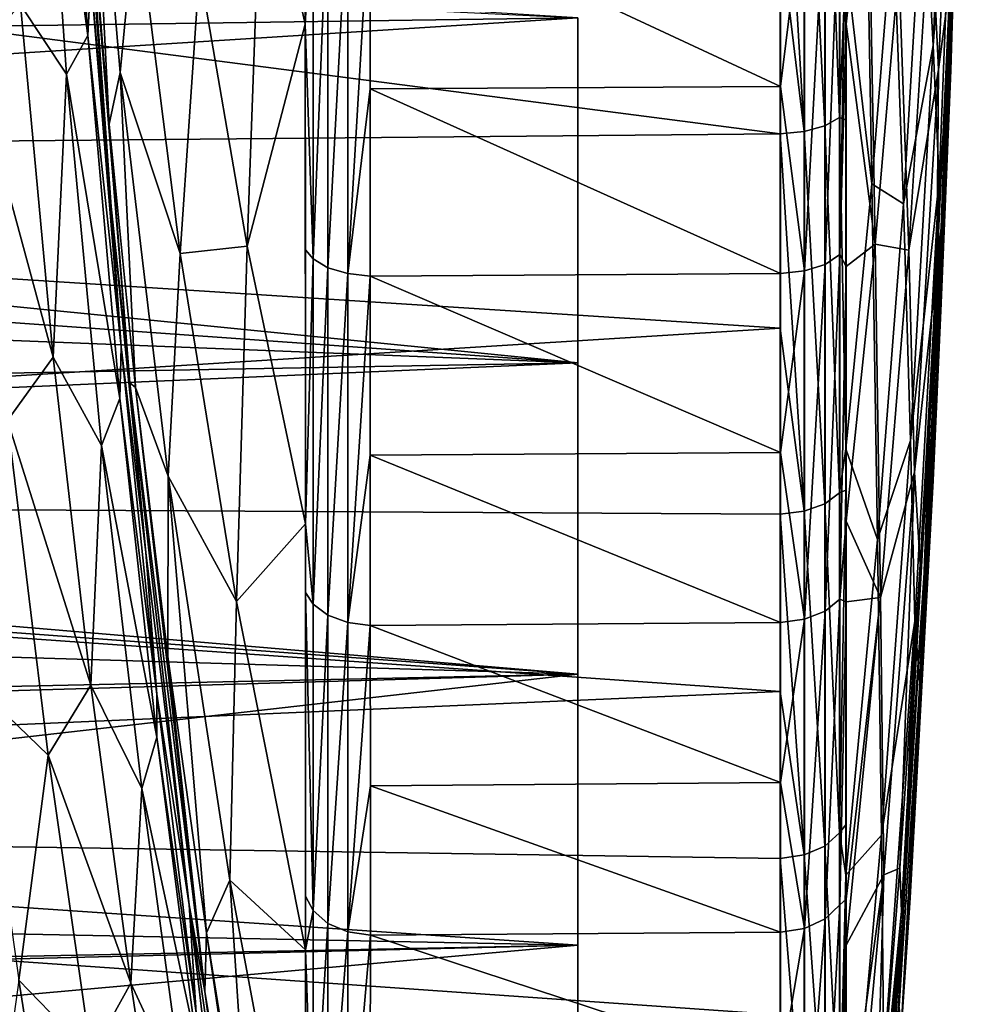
# Model space of a CAD drawing. Header units: millimetres. Extents: x -182 to 217, y -96 to 236.
# Tile 236 of 256: x 45.36 to 52.54, y -16.29 to -8.81. Entities that reach past the tile are written whole.
import ezdxf

# ---------------------------------------------------------------- set-up
doc = ezdxf.new("R2010")
doc.units = ezdxf.units.MM
doc.header["$LTSCALE"] = 52.148148
for name, color, linetype in [('705', 7, 'CONTINUOUS'), ('708', 7, 'CONTINUOUS'), ('710', 7, 'CONTINUOUS'), ('712', 7, 'CONTINUOUS'), ('739', 7, 'CONTINUOUS'), ('740', 7, 'CONTINUOUS'), ('741', 7, 'CONTINUOUS'), ('742', 7, 'CONTINUOUS'), ('743', 7, 'CONTINUOUS'), ('744', 7, 'CONTINUOUS'), ('745', 7, 'CONTINUOUS'), ('746', 7, 'CONTINUOUS'), ('747', 7, 'CONTINUOUS'), ('752', 7, 'CONTINUOUS'), ('758', 7, 'CONTINUOUS'), ('765', 7, 'CONTINUOUS')]:
    doc.layers.add(name, color=color, linetype=linetype)

msp = doc.modelspace()

# ---------------------------------------------------------------- linework, layer by layer
at = {"layer": '705', "color": 7, "linetype": 'CONTINUOUS', "true_color": 0xaaaaaa}
for points in [[(31.0307, -9.8607, -20.2241), (31.5503, -7.1354, -21.3386), (51.1377, -9.6759, -20.3132), (31.0307, -9.8607, -20.2241)], [(51.1377, -9.6759, -20.3132), (31.5503, -7.1354, -21.3386), (51.138, -8.1458, -20.9737), (51.1377, -9.6759, -20.3132)], [(51.1375, -11.1529, -19.5413), (31.0307, -9.8607, -20.2241), (51.1377, -9.6759, -20.3132), (51.1375, -11.1529, -19.5413)], [(30.3394, -12.4497, -18.7418), (31.0307, -9.8607, -20.2241), (51.1375, -11.1529, -19.5413), (30.3394, -12.4497, -18.7418)], [(51.1374, -12.5687, -18.6622), (30.3394, -12.4497, -18.7418), (51.1375, -11.1529, -19.5413), (51.1374, -12.5687, -18.6622)], [(29.4803, -14.8546, -16.8994), (30.3394, -12.4497, -18.7418), (51.1374, -13.9155, -17.6808), (29.4803, -14.8546, -16.8994)], [(51.1374, -13.9155, -17.6808), (30.3394, -12.4497, -18.7418), (51.1374, -12.5687, -18.6622), (51.1374, -13.9155, -17.6808)], [(51.1375, -15.1859, -16.6024), (29.4803, -14.8546, -16.8994), (51.1374, -13.9155, -17.6808), (51.1375, -15.1859, -16.6024)], [(28.4607, -17.0229, -14.7129), (29.4803, -14.8546, -16.8994), (51.1375, -16.3729, -15.433), (28.4607, -17.0229, -14.7129)], [(51.1375, -16.3729, -15.433), (29.4803, -14.8546, -16.8994), (51.1375, -15.1859, -16.6024), (51.1375, -16.3729, -15.433)]]:
    msp.add_3dface(points, dxfattribs=at)
at = {"layer": '708', "color": 7, "linetype": 'CONTINUOUS', "true_color": 0xaaaaaa}
for points in [[(51.1412, -7.8452, 61.0176), (48.0209, -7.8603, 61.0116), (51.1408, -9.3173, 60.3762), (51.1412, -7.8452, 61.0176)], [(48.0209, -7.8603, 61.0116), (48.0216, -9.3349, 60.3677), (51.1408, -9.3173, 60.3762), (48.0209, -7.8603, 61.0116)], [(51.1408, -9.3173, 60.3762), (48.0216, -9.3349, 60.3677), (51.1406, -10.7374, 59.6268), (51.1408, -9.3173, 60.3762)], [(48.0216, -9.3349, 60.3677), (48.0221, -10.7572, 59.6154), (51.1406, -10.7374, 59.6268), (48.0216, -9.3349, 60.3677)], [(51.1406, -10.7374, 59.6268), (48.0221, -10.7572, 59.6154), (51.1404, -12.0975, 58.7736), (51.1406, -10.7374, 59.6268)], [(48.0221, -10.7572, 59.6154), (48.0224, -12.1192, 58.7588), (51.1404, -12.0975, 58.7736), (48.0221, -10.7572, 59.6154)], [(51.1404, -12.0975, 58.7736), (48.0224, -12.1192, 58.7588), (51.1403, -13.3902, 57.8212), (51.1404, -12.0975, 58.7736)], [(48.0224, -12.1192, 58.7588), (48.0227, -13.4133, 57.8028), (51.1403, -13.3902, 57.8212), (48.0224, -12.1192, 58.7588)], [(51.1403, -13.3902, 57.8212), (48.0227, -13.4133, 57.8028), (51.1402, -14.6082, 56.775), (51.1403, -13.3902, 57.8212)], [(48.0227, -13.4133, 57.8028), (48.0228, -14.6322, 56.7527), (51.1402, -14.6082, 56.775), (48.0227, -13.4133, 57.8028)], [(51.1402, -14.6082, 56.775), (48.0228, -14.6322, 56.7527), (51.1402, -15.7447, 55.6409), (51.1402, -14.6082, 56.775)], [(48.0228, -14.6322, 56.7527), (48.0228, -15.7692, 55.6144), (51.1402, -15.7447, 55.6409), (48.0228, -14.6322, 56.7527)], [(48.0228, -15.7692, 55.6144), (48.0226, -16.8178, 54.3945), (51.1403, -16.7933, 54.4252), (48.0228, -15.7692, 55.6144)], [(51.1402, -15.7447, 55.6409), (48.0228, -15.7692, 55.6144), (51.1403, -16.7933, 54.4252), (51.1402, -15.7447, 55.6409)]]:
    msp.add_3dface(points, dxfattribs=at)
at = {"layer": '710', "color": 7, "linetype": 'CONTINUOUS', "true_color": 0xaaaaaa}
for points in [[(49.6, -11.4168, 16.7451), (49.6, -8.7938, 18.2596), (49.6, -11.4168, -16.7451), (49.6, -11.4168, 16.7451)], [(49.6, -11.4168, -16.7451), (49.6, -8.7938, 18.2596), (49.6, -8.7938, -18.2596), (49.6, -11.4168, -16.7451)], [(49.6, -13.785, 14.8566), (49.6, -11.4168, 16.7451), (49.6, -13.785, -14.8566), (49.6, -13.785, 14.8566)], [(49.6, -13.785, -14.8566), (49.6, -11.4168, 16.7451), (49.6, -11.4168, -16.7451), (49.6, -13.785, -14.8566)], [(49.6, -15.8451, 12.6363), (49.6, -13.785, 14.8566), (49.6, -15.8451, -12.6363), (49.6, -15.8451, 12.6363)], [(49.6, -15.8451, -12.6363), (49.6, -13.785, 14.8566), (49.6, -13.785, -14.8566), (49.6, -15.8451, -12.6363)], [(49.6, -17.5514, 10.1336), (49.6, -15.8451, 12.6363), (49.6, -17.5514, -10.1336), (49.6, -17.5514, 10.1336)], [(49.6, -17.5514, -10.1336), (49.6, -15.8451, 12.6363), (49.6, -15.8451, -12.6363), (49.6, -17.5514, -10.1336)]]:
    msp.add_3dface(points, dxfattribs=at)
at = {"layer": '712', "color": 7, "linetype": 'CONTINUOUS', "true_color": 0xaaaaaa}
for points in [[(30.0858, -10.0277, -18.1978), (49.6, -8.7938, -18.2596), (30.6055, -7.628, -19.3123), (30.0858, -10.0277, -18.1978)], [(26.5983, -7.6791, 19.4049), (49.6, -8.7938, 18.2596), (26.5983, -9.1183, 18.7717), (26.5983, -7.6791, 19.4049)], [(49.6, -8.7938, 18.2596), (49.6, -11.4168, 16.7451), (26.5983, -9.1183, 18.7717), (49.6, -8.7938, 18.2596)], [(49.6, -11.4168, -16.7451), (49.6, -8.7938, -18.2596), (30.0858, -10.0277, -18.1978), (49.6, -11.4168, -16.7451)], [(26.5983, -9.1183, 18.7717), (49.6, -11.4168, 16.7451), (26.5983, -10.5059, 18.0318), (26.5983, -9.1183, 18.7717)], [(29.4197, -12.2975, -16.7694), (49.6, -11.4168, -16.7451), (30.0858, -10.0277, -18.1978), (29.4197, -12.2975, -16.7694)], [(26.5983, -10.5059, 18.0318), (49.6, -11.4168, 16.7451), (26.5983, -11.8337, 17.1896), (26.5983, -10.5059, 18.0318)], [(49.6, -11.4168, 16.7451), (49.6, -13.785, 14.8566), (26.5983, -11.8337, 17.1896), (49.6, -11.4168, 16.7451)], [(49.6, -13.785, -14.8566), (49.6, -11.4168, -16.7451), (29.4197, -12.2975, -16.7694), (49.6, -13.785, -14.8566)], [(26.5983, -11.8337, 17.1896), (49.6, -13.785, 14.8566), (26.5983, -13.0944, 16.2498), (26.5983, -11.8337, 17.1896)], [(28.611, -14.3967, -15.0352), (49.6, -13.785, -14.8566), (29.4197, -12.2975, -16.7694), (28.611, -14.3967, -15.0352)], [(26.5983, -13.0944, 16.2498), (49.6, -13.785, 14.8566), (26.5983, -14.2808, 15.2177), (26.5983, -13.0944, 16.2498)], [(49.6, -13.785, 14.8566), (49.6, -15.8451, 12.6363), (26.5983, -14.2808, 15.2177), (49.6, -13.785, 14.8566)], [(49.6, -15.8451, -12.6363), (49.6, -13.785, -14.8566), (27.6669, -16.2813, -13.0105), (49.6, -15.8451, -12.6363)], [(27.6669, -16.2813, -13.0105), (49.6, -13.785, -14.8566), (28.611, -14.3967, -15.0352), (27.6669, -16.2813, -13.0105)], [(26.5983, -14.2808, 15.2177), (49.6, -15.8451, 12.6363), (26.5983, -15.386, 14.0994), (26.5983, -14.2808, 15.2177)], [(26.5983, -15.386, 14.0994), (49.6, -15.8451, 12.6363), (26.5983, -16.4038, 12.9009), (26.5983, -15.386, 14.0994)], [(49.6, -15.8451, 12.6363), (49.6, -17.5514, 10.1336), (26.5983, -16.4038, 12.9009), (49.6, -15.8451, 12.6363)], [(49.6, -17.5514, -10.1336), (49.6, -15.8451, -12.6363), (26.5983, -17.906, -10.7189), (49.6, -17.5514, -10.1336)], [(26.5983, -17.906, -10.7189), (49.6, -15.8451, -12.6363), (27.6669, -16.2813, -13.0105), (26.5983, -17.906, -10.7189)]]:
    msp.add_3dface(points, dxfattribs=at)
at = {"layer": '739', "color": 7, "linetype": 'CONTINUOUS', "true_color": 0xaaaaaa}
for points in [[(52.3399, -9.1859, 46.5156), (52.4697, -6.1239, 45.638), (52.2801, -7.9212, 49.9843), (52.3399, -9.1859, 46.5156)], [(52.4697, -6.1239, 45.638), (52.3399, -9.1859, 46.5156), (52.4278, -8.5077, 42.5485), (52.4697, -6.1239, 45.638)], [(51.6391, -8.8433, 60.0939), (51.8595, -10.5151, 55.9868), (51.8033, -7.3639, 58.5974), (51.6391, -8.8433, 60.0939)], [(51.6391, -8.8433, 60.0939), (51.8033, -7.3639, 58.5974), (51.6393, -7.9028, 60.5023), (51.6391, -8.8433, 60.0939)], [(51.8595, -10.5151, 55.9868), (52.04, -8.4121, 54.4759), (51.8033, -7.3639, 58.5974), (51.8595, -10.5151, 55.9868)], [(52.1138, -10.5616, 51.2447), (52.2801, -7.9212, 49.9843), (52.04, -8.4121, 54.4759), (52.1138, -10.5616, 51.2447)], [(52.1138, -10.5616, 51.2447), (52.3399, -9.1859, 46.5156), (52.2801, -7.9212, 49.9843), (52.1138, -10.5616, 51.2447)], [(51.8595, -10.5151, 55.9868), (52.1138, -10.5616, 51.2447), (52.04, -8.4121, 54.4759), (51.8595, -10.5151, 55.9868)], [(52.4278, -8.5077, 42.5485), (52.3399, -9.1859, 46.5156), (52.3274, -10.7055, 43.146), (52.4278, -8.5077, 42.5485)], [(51.6388, -10.6849, 59.1273), (51.8595, -10.5151, 55.9868), (51.6391, -8.8433, 60.0939), (51.6388, -10.6849, 59.1273)], [(52.1582, -12.2478, 47.7443), (52.3399, -9.1859, 46.5156), (52.1138, -10.5616, 51.2447), (52.1582, -12.2478, 47.7443)], [(52.3399, -9.1859, 46.5156), (52.1582, -12.2478, 47.7443), (52.3274, -10.7055, 43.146), (52.3399, -9.1859, 46.5156)], [(51.6386, -12.6209, 57.8365), (51.9, -13.202, 52.8653), (51.8595, -10.5151, 55.9868), (51.6386, -12.6209, 57.8365)], [(51.6386, -12.6209, 57.8365), (51.8595, -10.5151, 55.9868), (51.6388, -10.6849, 59.1273), (51.6386, -12.6209, 57.8365)], [(51.9, -13.202, 52.8653), (52.1138, -10.5616, 51.2447), (51.8595, -10.5151, 55.9868), (51.9, -13.202, 52.8653)], [(51.9, -13.202, 52.8653), (52.1582, -12.2478, 47.7443), (52.1138, -10.5616, 51.2447), (51.9, -13.202, 52.8653)], [(52.3274, -10.7055, 43.146), (52.1582, -12.2478, 47.7443), (52.201, -12.9511, 43.8976), (52.3274, -10.7055, 43.146)], [(51.9245, -15.3098, 49.3241), (52.1582, -12.2478, 47.7443), (51.9, -13.202, 52.8653), (51.9245, -15.3098, 49.3241)], [(52.1582, -12.2478, 47.7443), (51.9245, -15.3098, 49.3241), (52.0462, -15.2577, 44.8183), (52.1582, -12.2478, 47.7443)], [(52.201, -12.9511, 43.8976), (52.1582, -12.2478, 47.7443), (52.0462, -15.2577, 44.8183), (52.201, -12.9511, 43.8976)], [(51.6385, -13.234, 57.3589), (51.9, -13.202, 52.8653), (51.6386, -12.6209, 57.8365), (51.6385, -13.234, 57.3589)], [(51.6385, -15.8434, 54.8469), (51.9245, -15.3098, 49.3241), (51.9, -13.202, 52.8653), (51.6385, -15.8434, 54.8469)], [(51.6385, -15.8434, 54.8469), (51.9, -13.202, 52.8653), (51.6385, -15.495, 55.2357), (51.6385, -15.8434, 54.8469)], [(51.6385, -15.495, 55.2357), (51.9, -13.202, 52.8653), (51.6385, -13.234, 57.3589), (51.6385, -15.495, 55.2357)], [(52.0462, -15.2577, 44.8183), (51.9245, -15.3098, 49.3241), (51.86, -17.637, 45.9257), (52.0462, -15.2577, 44.8183)], [(51.6387, -17.4191, 52.8039), (51.9245, -15.3098, 49.3241), (51.6385, -15.8434, 54.8469), (51.6387, -17.4191, 52.8039)], [(51.6388, -18.3734, 51.2558), (51.9245, -15.3098, 49.3241), (51.6387, -17.4191, 52.8039), (51.6388, -18.3734, 51.2558)], [(51.9245, -15.3098, 49.3241), (51.6388, -18.3734, 51.2558), (51.86, -17.637, 45.9257), (51.9245, -15.3098, 49.3241)]]:
    msp.add_3dface(points, dxfattribs=at)
at = {"layer": '740', "color": 7, "linetype": 'CONTINUOUS', "true_color": 0xaaaaaa}
for points in [[(52.544, -5.0857, 37.1133), (52.54, -5.1949, 39.5088), (52.373, -10.2396, 37.9122), (52.544, -5.0857, 37.1133)], [(52.4278, -8.5077, 42.5485), (52.36, -10.3897, 40.471), (52.54, -5.1949, 39.5088), (52.4278, -8.5077, 42.5485)], [(52.54, -5.1949, 39.5088), (52.36, -10.3897, 40.471), (52.373, -10.2396, 37.9122), (52.54, -5.1949, 39.5088)], [(52.4278, -8.5077, 42.5485), (52.3274, -10.7055, 43.146), (52.36, -10.3897, 40.471), (52.4278, -8.5077, 42.5485)], [(52.373, -10.2396, 37.9122), (52.36, -10.3897, 40.471), (52.2418, -12.8637, 38.5254), (52.373, -10.2396, 37.9122)], [(52.201, -12.9511, 43.8976), (52.06, -15.5846, 42.0746), (52.36, -10.3897, 40.471), (52.201, -12.9511, 43.8976)], [(52.36, -10.3897, 40.471), (52.06, -15.5846, 42.0746), (52.2418, -12.8637, 38.5254), (52.36, -10.3897, 40.471)], [(52.3274, -10.7055, 43.146), (52.201, -12.9511, 43.8976), (52.36, -10.3897, 40.471), (52.3274, -10.7055, 43.146)], [(52.2418, -12.8637, 38.5254), (52.06, -15.5846, 42.0746), (52.0777, -15.5333, 39.2922), (52.2418, -12.8637, 38.5254)], [(52.201, -12.9511, 43.8976), (52.0462, -15.2577, 44.8183), (52.06, -15.5846, 42.0746), (52.201, -12.9511, 43.8976)], [(52.0462, -15.2577, 44.8183), (51.86, -17.637, 45.9257), (52.06, -15.5846, 42.0746), (52.0462, -15.2577, 44.8183)], [(52.0777, -15.5333, 39.2922), (52.06, -15.5846, 42.0746), (51.8784, -18.2577, 40.2233), (52.0777, -15.5333, 39.2922)], [(51.86, -17.637, 45.9257), (51.6399, -20.7797, 44.3195), (52.06, -15.5846, 42.0746), (51.86, -17.637, 45.9257)], [(52.06, -15.5846, 42.0746), (51.6399, -20.7797, 44.3195), (51.8784, -18.2577, 40.2233), (52.06, -15.5846, 42.0746)]]:
    msp.add_3dface(points, dxfattribs=at)
at = {"layer": '741', "color": 7, "linetype": 'CONTINUOUS', "true_color": 0xaaaaaa}
for points in [[(52.544, -5.0857, 37.1133), (52.373, -10.2396, 37.9122), (52.5263, -6.1078, 4.8509), (52.544, -5.0857, 37.1133)], [(52.5263, -6.1078, 4.8509), (52.373, -10.2396, 37.9122), (52.433, -9.1922, 4.4177), (52.5263, -6.1078, 4.8509)], [(52.433, -9.1922, 4.4177), (52.373, -10.2396, 37.9122), (52.3004, -12.3127, 3.8017), (52.433, -9.1922, 4.4177)], [(52.373, -10.2396, 37.9122), (52.2418, -12.8637, 38.5254), (52.3004, -12.3127, 3.8017), (52.373, -10.2396, 37.9122)], [(52.3004, -12.3127, 3.8017), (52.2418, -12.8637, 38.5254), (52.1261, -15.4842, 2.9924), (52.3004, -12.3127, 3.8017)], [(52.2418, -12.8637, 38.5254), (52.0777, -15.5333, 39.2922), (52.1261, -15.4842, 2.9924), (52.2418, -12.8637, 38.5254)], [(52.1261, -15.4842, 2.9924), (52.0777, -15.5333, 39.2922), (51.9073, -18.7207, 1.9761), (52.1261, -15.4842, 2.9924)], [(52.0777, -15.5333, 39.2922), (51.8784, -18.2577, 40.2233), (51.9073, -18.7207, 1.9761), (52.0777, -15.5333, 39.2922)]]:
    msp.add_3dface(points, dxfattribs=at)
at = {"layer": '742', "color": 7, "linetype": 'CONTINUOUS', "true_color": 0xaaaaaa}
for points in [[(52.5399, -5.4817, 2.5512), (52.433, -9.1922, 4.4177), (52.3597, -10.9635, 1.5918), (52.5399, -5.4817, 2.5512)], [(52.5399, -5.4817, 2.5512), (52.3597, -10.9635, 1.5918), (52.5029, -6.8054, -0.0299), (52.5399, -5.4817, 2.5512)], [(52.5263, -6.1078, 4.8509), (52.433, -9.1922, 4.4177), (52.5399, -5.4817, 2.5512), (52.5263, -6.1078, 4.8509)], [(52.5029, -6.8054, -0.0299), (52.3597, -10.9635, 1.5918), (52.4258, -9.116, -0.4896), (52.5029, -6.8054, -0.0299)], [(52.4258, -9.116, -0.4896), (52.3597, -10.9635, 1.5918), (52.3245, -11.4623, -1.0928), (52.4258, -9.116, -0.4896)], [(52.433, -9.1922, 4.4177), (52.3004, -12.3127, 3.8017), (52.3597, -10.9635, 1.5918), (52.433, -9.1922, 4.4177)], [(52.3597, -10.9635, 1.5918), (52.1261, -15.4842, 2.9924), (52.0593, -16.4452, -0.0073), (52.3597, -10.9635, 1.5918)], [(52.3597, -10.9635, 1.5918), (52.0593, -16.4452, -0.0073), (52.3245, -11.4623, -1.0928), (52.3597, -10.9635, 1.5918)], [(52.3004, -12.3127, 3.8017), (52.1261, -15.4842, 2.9924), (52.3597, -10.9635, 1.5918), (52.3004, -12.3127, 3.8017)], [(52.3245, -11.4623, -1.0928), (52.0593, -16.4452, -0.0073), (52.1976, -13.8548, -1.8497), (52.3245, -11.4623, -1.0928)], [(52.1976, -13.8548, -1.8497), (52.0593, -16.4452, -0.0073), (52.0425, -16.3062, -2.7735), (52.1976, -13.8548, -1.8497)], [(52.1261, -15.4842, 2.9924), (51.9073, -18.7207, 1.9761), (52.0593, -16.4452, -0.0073), (52.1261, -15.4842, 2.9924)]]:
    msp.add_3dface(points, dxfattribs=at)
at = {"layer": '743', "color": 7, "linetype": 'CONTINUOUS', "true_color": 0xaaaaaa}
for points in [[(52.4231, -6.0034, -6.67), (52.3002, -9.005, -7.6121), (52.2264, -7.6557, -10.8241), (52.4231, -6.0034, -6.67)], [(52.4231, -6.0034, -6.67), (52.4756, -6.6903, -3.3957), (52.3002, -9.005, -7.6121), (52.4231, -6.0034, -6.67)], [(52.4756, -6.6903, -3.3957), (52.3446, -10.0355, -4.2873), (52.3002, -9.005, -7.6121), (52.4756, -6.6903, -3.3957)], [(52.4756, -6.6903, -3.3957), (52.4258, -9.116, -0.4896), (52.3446, -10.0355, -4.2873), (52.4756, -6.6903, -3.3957)], [(52.5029, -6.8054, -0.0299), (52.4258, -9.116, -0.4896), (52.4756, -6.6903, -3.3957), (52.5029, -6.8054, -0.0299)], [(51.7816, -6.9861, -18.9133), (51.8346, -10.0561, -16.5868), (51.6364, -8.3602, -20.392), (51.7816, -6.9861, -18.9133)], [(51.997, -8.0449, -15.0726), (51.8346, -10.0561, -16.5868), (51.7816, -6.9861, -18.9133), (51.997, -8.0449, -15.0726)], [(52.2264, -7.6557, -10.8241), (52.0734, -10.2076, -12.1268), (51.997, -8.0449, -15.0726), (52.2264, -7.6557, -10.8241)], [(52.2264, -7.6557, -10.8241), (52.3002, -9.005, -7.6121), (52.0734, -10.2076, -12.1268), (52.2264, -7.6557, -10.8241)], [(51.997, -8.0449, -15.0726), (52.0734, -10.2076, -12.1268), (51.8346, -10.0561, -16.5868), (51.997, -8.0449, -15.0726)], [(51.8346, -10.0561, -16.5868), (51.6359, -12.0695, -18.4399), (51.6364, -8.3602, -20.392), (51.8346, -10.0561, -16.5868)], [(51.6364, -8.3602, -20.392), (51.6359, -12.0695, -18.4399), (51.6361, -9.5706, -19.8524), (51.6364, -8.3602, -20.392)], [(52.3002, -9.005, -7.6121), (52.1282, -12.0067, -8.931), (52.0734, -10.2076, -12.1268), (52.3002, -9.005, -7.6121)], [(52.3002, -9.005, -7.6121), (52.3446, -10.0355, -4.2873), (52.1282, -12.0067, -8.931), (52.3002, -9.005, -7.6121)], [(52.4258, -9.116, -0.4896), (52.3245, -11.4623, -1.0928), (52.3446, -10.0355, -4.2873), (52.4258, -9.116, -0.4896)], [(51.8346, -10.0561, -16.5868), (51.8766, -12.7595, -13.8017), (51.6359, -12.0695, -18.4399), (51.8346, -10.0561, -16.5868)], [(52.0734, -10.2076, -12.1268), (51.8766, -12.7595, -13.8017), (51.8346, -10.0561, -16.5868), (52.0734, -10.2076, -12.1268)], [(52.3446, -10.0355, -4.2873), (52.1612, -13.3806, -5.5355), (52.1282, -12.0067, -8.931), (52.3446, -10.0355, -4.2873)], [(52.3446, -10.0355, -4.2873), (52.1976, -13.8548, -1.8497), (52.1612, -13.3806, -5.5355), (52.3446, -10.0355, -4.2873)], [(52.3245, -11.4623, -1.0928), (52.1976, -13.8548, -1.8497), (52.3446, -10.0355, -4.2873), (52.3245, -11.4623, -1.0928)], [(52.0734, -10.2076, -12.1268), (52.1282, -12.0067, -8.931), (51.8766, -12.7595, -13.8017), (52.0734, -10.2076, -12.1268)], [(52.1282, -12.0067, -8.931), (51.9069, -15.0084, -10.6268), (51.8766, -12.7595, -13.8017), (52.1282, -12.0067, -8.931)], [(52.1282, -12.0067, -8.931), (52.1612, -13.3806, -5.5355), (51.9069, -15.0084, -10.6268), (52.1282, -12.0067, -8.931)], [(51.8766, -12.7595, -13.8017), (51.636, -15.3128, -15.85), (51.6359, -12.0695, -18.4399), (51.8766, -12.7595, -13.8017)], [(51.6359, -12.0695, -18.4399), (51.636, -15.3128, -15.85), (51.6359, -12.384, -18.2302), (51.6359, -12.0695, -18.4399)], [(51.6359, -12.384, -18.2302), (51.636, -15.3128, -15.85), (51.636, -14.9282, -16.2127), (51.6359, -12.384, -18.2302)], [(51.8766, -12.7595, -13.8017), (51.9069, -15.0084, -10.6268), (51.636, -15.3128, -15.85), (51.8766, -12.7595, -13.8017)], [(52.1612, -13.3806, -5.5355), (51.9254, -16.7258, -7.1404), (51.9069, -15.0084, -10.6268), (52.1612, -13.3806, -5.5355)], [(52.1612, -13.3806, -5.5355), (52.0425, -16.3062, -2.7735), (51.9254, -16.7258, -7.1404), (52.1612, -13.3806, -5.5355)], [(52.1976, -13.8548, -1.8497), (52.0425, -16.3062, -2.7735), (52.1612, -13.3806, -5.5355), (52.1976, -13.8548, -1.8497)], [(51.9069, -15.0084, -10.6268), (51.6364, -18.0116, -12.7006), (51.636, -15.3128, -15.85), (51.9069, -15.0084, -10.6268)], [(51.9069, -15.0084, -10.6268), (51.9254, -16.7258, -7.1404), (51.6364, -18.0116, -12.7006), (51.9069, -15.0084, -10.6268)], [(51.636, -15.3128, -15.85), (51.6364, -18.0116, -12.7006), (51.6362, -17.1482, -13.844), (51.636, -15.3128, -15.85)]]:
    msp.add_3dface(points, dxfattribs=at)
at = {"layer": '744', "color": 7, "linetype": 'CONTINUOUS', "true_color": 0xaaaaaa}
for points in [[(46.053, -10.2294, 37.9413), (45.8526, -7.6387, 37.4771), (45.8994, -8.4867, 22.9291), (46.053, -10.2294, 37.9413)], [(46.1284, -11.2952, 21.6403), (46.053, -10.2294, 37.9413), (45.8994, -8.4867, 22.9291), (46.1284, -11.2952, 21.6403)], [(46.3158, -12.8581, 38.5498), (46.053, -10.2294, 37.9413), (46.1284, -11.2952, 21.6403), (46.3158, -12.8581, 38.5498)], [(46.4009, -13.936, 19.9864), (46.3158, -12.8581, 38.5498), (46.1284, -11.2952, 21.6403), (46.4009, -13.936, 19.9864)], [(46.6451, -15.537, 39.3126), (46.3158, -12.8581, 38.5498), (46.4009, -13.936, 19.9864), (46.6451, -15.537, 39.3126)], [(46.698, -16.3575, 17.9917), (46.6451, -15.537, 39.3126), (46.4009, -13.936, 19.9864), (46.698, -16.3575, 17.9917)], [(47.0462, -18.2772, 40.2417), (46.6451, -15.537, 39.3126), (46.9989, -18.5109, 15.6911), (47.0462, -18.2772, 40.2417)], [(46.9989, -18.5109, 15.6911), (46.6451, -15.537, 39.3126), (46.698, -16.3575, 17.9917), (46.9989, -18.5109, 15.6911)]]:
    msp.add_3dface(points, dxfattribs=at)
at = {"layer": '745', "color": 7, "linetype": 'CONTINUOUS', "true_color": 0xaaaaaa}
for points in [[(45.8526, -7.6387, 37.4771), (46.053, -10.2294, 37.9413), (45.8142, -6.9414, 39.775), (45.8526, -7.6387, 37.4771)], [(45.8142, -6.9414, 39.775), (46.053, -10.2294, 37.9413), (46.1949, -11.569, 40.7825), (45.8142, -6.9414, 39.775)], [(45.8142, -6.9414, 39.775), (46.1949, -11.569, 40.7825), (45.8771, -7.6392, 42.3399), (45.8142, -6.9414, 39.775)], [(45.8771, -7.6392, 42.3399), (46.1949, -11.569, 40.7825), (46.038, -9.6034, 42.8132), (45.8771, -7.6392, 42.3399)], [(46.038, -9.6034, 42.8132), (46.1949, -11.569, 40.7825), (46.2394, -11.604, 43.4062), (46.038, -9.6034, 42.8132)], [(46.053, -10.2294, 37.9413), (46.3158, -12.8581, 38.5498), (46.1949, -11.569, 40.7825), (46.053, -10.2294, 37.9413)], [(46.3158, -12.8581, 38.5498), (46.6451, -15.537, 39.3126), (46.1949, -11.569, 40.7825), (46.3158, -12.8581, 38.5498)], [(46.1949, -11.569, 40.7825), (46.6451, -15.537, 39.3126), (46.766, -16.1966, 42.2939), (46.1949, -11.569, 40.7825)], [(46.1949, -11.569, 40.7825), (46.766, -16.1966, 42.2939), (46.2394, -11.604, 43.4062), (46.1949, -11.569, 40.7825)], [(46.2394, -11.604, 43.4062), (46.766, -16.1966, 42.2939), (46.4848, -13.6498, 44.1282), (46.2394, -11.604, 43.4062)], [(46.4848, -13.6498, 44.1282), (46.766, -16.1966, 42.2939), (46.7782, -15.7515, 44.9918), (46.4848, -13.6498, 44.1282)], [(46.6451, -15.537, 39.3126), (47.0462, -18.2772, 40.2417), (46.766, -16.1966, 42.2939), (46.6451, -15.537, 39.3126)], [(46.766, -16.1966, 42.2939), (47.5274, -20.8243, 44.3089), (46.7782, -15.7515, 44.9918), (46.766, -16.1966, 42.2939)], [(46.7782, -15.7515, 44.9918), (47.5274, -20.8243, 44.3089), (47.1245, -17.9172, 46.0108), (46.7782, -15.7515, 44.9918)], [(47.0462, -18.2772, 40.2417), (47.525, -21.0867, 41.3506), (46.766, -16.1966, 42.2939), (47.0462, -18.2772, 40.2417)], [(46.766, -16.1966, 42.2939), (47.525, -21.0867, 41.3506), (47.525, -21.0845, 41.4329), (46.766, -16.1966, 42.2939)], [(47.5274, -20.8243, 44.3089), (46.766, -16.1966, 42.2939), (47.525, -21.0824, 41.515), (47.5274, -20.8243, 44.3089)], [(47.525, -21.0824, 41.515), (46.766, -16.1966, 42.2939), (47.525, -21.0845, 41.4329), (47.525, -21.0824, 41.515)]]:
    msp.add_3dface(points, dxfattribs=at)
at = {"layer": '746', "color": 7, "linetype": 'CONTINUOUS', "true_color": 0xaaaaaa}
for points in [[(47.2001, -7.3623, 58.6535), (47.5286, -8.843, 60.1402), (47.5264, -4.5683, 61.5868), (47.2001, -7.3623, 58.6535)], [(47.5264, -4.5683, 61.5868), (47.5286, -8.843, 60.1402), (47.5268, -5.2011, 61.4354), (47.5264, -4.5683, 61.5868)], [(47.5286, -8.843, 60.1402), (47.5281, -7.7148, 60.6229), (47.5268, -5.2011, 61.4354), (47.5286, -8.843, 60.1402)], [(45.8771, -7.6392, 42.3399), (46.038, -9.6034, 42.8132), (45.862, -6.1395, 45.6701), (45.8771, -7.6392, 42.3399)], [(45.862, -6.1395, 45.6701), (46.038, -9.6034, 42.8132), (46.1225, -9.2092, 46.5429), (45.862, -6.1395, 45.6701)], [(45.862, -6.1395, 45.6701), (46.1225, -9.2092, 46.5429), (46.2433, -7.9389, 50.0314), (45.862, -6.1395, 45.6701)], [(46.7254, -8.4248, 54.5318), (47.087, -10.5311, 56.0347), (47.2001, -7.3623, 58.6535), (46.7254, -8.4248, 54.5318)], [(47.2001, -7.3623, 58.6535), (47.087, -10.5311, 56.0347), (47.5286, -8.843, 60.1402), (47.2001, -7.3623, 58.6535)], [(46.2433, -7.9389, 50.0314), (46.1225, -9.2092, 46.5429), (46.5768, -10.5852, 51.2853), (46.2433, -7.9389, 50.0314)], [(46.2433, -7.9389, 50.0314), (46.5768, -10.5852, 51.2853), (46.7254, -8.4248, 54.5318), (46.2433, -7.9389, 50.0314)], [(46.7254, -8.4248, 54.5318), (46.5768, -10.5852, 51.2853), (47.087, -10.5311, 56.0347), (46.7254, -8.4248, 54.5318)], [(47.087, -10.5311, 56.0347), (47.5295, -12.6397, 57.8739), (47.5286, -8.843, 60.1402), (47.087, -10.5311, 56.0347)], [(47.5295, -12.6397, 57.8739), (47.5292, -10.5587, 59.2491), (47.5286, -8.843, 60.1402), (47.5295, -12.6397, 57.8739)], [(46.038, -9.6034, 42.8132), (46.2394, -11.604, 43.4062), (46.1225, -9.2092, 46.5429), (46.038, -9.6034, 42.8132)], [(46.1225, -9.2092, 46.5429), (46.2394, -11.604, 43.4062), (46.4871, -12.2789, 47.7649), (46.1225, -9.2092, 46.5429)], [(46.1225, -9.2092, 46.5429), (46.4871, -12.2789, 47.7649), (46.5768, -10.5852, 51.2853), (46.1225, -9.2092, 46.5429)], [(46.5768, -10.5852, 51.2853), (47.0055, -13.2315, 52.8975), (47.087, -10.5311, 56.0347), (46.5768, -10.5852, 51.2853)], [(47.087, -10.5311, 56.0347), (47.0055, -13.2315, 52.8975), (47.5295, -12.6397, 57.8739), (47.087, -10.5311, 56.0347)], [(46.5768, -10.5852, 51.2853), (46.4871, -12.2789, 47.7649), (47.0055, -13.2315, 52.8975), (46.5768, -10.5852, 51.2853)], [(46.2394, -11.604, 43.4062), (46.4848, -13.6498, 44.1282), (46.4871, -12.2789, 47.7649), (46.2394, -11.604, 43.4062)], [(46.4848, -13.6498, 44.1282), (46.7782, -15.7515, 44.9918), (46.4871, -12.2789, 47.7649), (46.4848, -13.6498, 44.1282)], [(46.4871, -12.2789, 47.7649), (46.7782, -15.7515, 44.9918), (46.9559, -15.3487, 49.3361), (46.4871, -12.2789, 47.7649)], [(46.4871, -12.2789, 47.7649), (46.9559, -15.3487, 49.3361), (47.0055, -13.2315, 52.8975), (46.4871, -12.2789, 47.7649)], [(47.0055, -13.2315, 52.8975), (47.5297, -15.8789, 54.8688), (47.5295, -12.6397, 57.8739), (47.0055, -13.2315, 52.8975)], [(47.5295, -12.6397, 57.8739), (47.5297, -15.8789, 54.8688), (47.5296, -13.1627, 57.469), (47.5295, -12.6397, 57.8739)], [(47.5297, -15.8789, 54.8688), (47.5297, -15.4715, 55.3217), (47.5296, -13.1627, 57.469), (47.5297, -15.8789, 54.8688)], [(47.0055, -13.2315, 52.8975), (46.9559, -15.3487, 49.3361), (47.5297, -15.8789, 54.8688), (47.0055, -13.2315, 52.8975)], [(46.7782, -15.7515, 44.9918), (47.1245, -17.9172, 46.0108), (46.9559, -15.3487, 49.3361), (46.7782, -15.7515, 44.9918)], [(46.9559, -15.3487, 49.3361), (47.1245, -17.9172, 46.0108), (47.5292, -18.42, 51.2571), (46.9559, -15.3487, 49.3361)], [(46.9559, -15.3487, 49.3361), (47.5292, -18.42, 51.2571), (47.5297, -15.8789, 54.8688), (46.9559, -15.3487, 49.3361)], [(47.5292, -18.42, 51.2571), (47.5294, -17.4339, 52.8554), (47.5297, -15.8789, 54.8688), (47.5292, -18.42, 51.2571)]]:
    msp.add_3dface(points, dxfattribs=at)
at = {"layer": '747', "color": 7, "linetype": 'CONTINUOUS', "true_color": 0xaaaaaa}
for points in [[(45.6896, -6.0264, 23.213), (45.5074, -6.2361, 22.6572), (45.8766, -8.9276, 22.2591), (45.6896, -6.0264, 23.213)], [(45.8994, -8.4867, 22.9291), (45.6896, -6.0264, 23.213), (45.8766, -8.9276, 22.2591), (45.8994, -8.4867, 22.9291)], [(44.7797, -6.1513, 21.9205), (44.9922, -9.0883, 20.8747), (45.3653, -8.6955, 21.385), (44.7797, -6.1513, 21.9205)], [(45.5074, -6.2361, 22.6572), (45.3653, -8.6955, 21.385), (45.7142, -9.2224, 21.6146), (45.5074, -6.2361, 22.6572)], [(45.5074, -6.2361, 22.6572), (45.7142, -9.2224, 21.6146), (45.8766, -8.9276, 22.2591), (45.5074, -6.2361, 22.6572)], [(46.1284, -11.2952, 21.6403), (45.8994, -8.4867, 22.9291), (45.8766, -8.9276, 22.2591), (46.1284, -11.2952, 21.6403)], [(45.3653, -8.6955, 21.385), (44.9922, -9.0883, 20.8747), (45.6124, -11.3749, 20.0885), (45.3653, -8.6955, 21.385)], [(45.3653, -8.6955, 21.385), (45.6124, -11.3749, 20.0885), (45.7142, -9.2224, 21.6146), (45.3653, -8.6955, 21.385)], [(45.8766, -8.9276, 22.2591), (45.7142, -9.2224, 21.6146), (46.1194, -11.6875, 20.9423), (45.8766, -8.9276, 22.2591)], [(46.1284, -11.2952, 21.6403), (45.8766, -8.9276, 22.2591), (46.1194, -11.6875, 20.9423), (46.1284, -11.2952, 21.6403)], [(44.9922, -9.0883, 20.8747), (45.2648, -11.8547, 19.4375), (45.6124, -11.3749, 20.0885), (44.9922, -9.0883, 20.8747)], [(45.7142, -9.2224, 21.6146), (45.6124, -11.3749, 20.0885), (45.9803, -12.045, 20.1784), (45.7142, -9.2224, 21.6146)], [(45.7142, -9.2224, 21.6146), (45.9803, -12.045, 20.1784), (46.1194, -11.6875, 20.9423), (45.7142, -9.2224, 21.6146)], [(46.4009, -13.936, 19.9864), (46.1284, -11.2952, 21.6403), (46.1194, -11.6875, 20.9423), (46.4009, -13.936, 19.9864)], [(45.6124, -11.3749, 20.0885), (45.2648, -11.8547, 19.4375), (45.8984, -13.8679, 18.4558), (45.6124, -11.3749, 20.0885)], [(45.6124, -11.3749, 20.0885), (45.8984, -13.8679, 18.4558), (45.9803, -12.045, 20.1784), (45.6124, -11.3749, 20.0885)], [(46.1194, -11.6875, 20.9423), (45.9803, -12.045, 20.1784), (46.4013, -14.2625, 19.2813), (46.1194, -11.6875, 20.9423)], [(46.4009, -13.936, 19.9864), (46.1194, -11.6875, 20.9423), (46.4013, -14.2625, 19.2813), (46.4009, -13.936, 19.9864)], [(45.2648, -11.8547, 19.4375), (45.0383, -13.882, 17.793), (45.5757, -14.4001, 17.6349), (45.2648, -11.8547, 19.4375)], [(45.2648, -11.8547, 19.4375), (45.5757, -14.4001, 17.6349), (45.8984, -13.8679, 18.4558), (45.2648, -11.8547, 19.4375)], [(45.9803, -12.045, 20.1784), (45.8984, -13.8679, 18.4558), (46.2853, -14.6537, 18.3718), (45.9803, -12.045, 20.1784)], [(45.9803, -12.045, 20.1784), (46.2853, -14.6537, 18.3718), (46.4013, -14.2625, 19.2813), (45.9803, -12.045, 20.1784)], [(45.0383, -13.882, 17.793), (45.3512, -16.11, 15.8041), (45.5757, -14.4001, 17.6349), (45.0383, -13.882, 17.793)], [(45.8984, -13.8679, 18.4558), (45.5757, -14.4001, 17.6349), (46.2035, -16.134, 16.5116), (45.8984, -13.8679, 18.4558)], [(45.8984, -13.8679, 18.4558), (46.2035, -16.134, 16.5116), (46.2853, -14.6537, 18.3718), (45.8984, -13.8679, 18.4558)], [(46.698, -16.3575, 17.9917), (46.4009, -13.936, 19.9864), (46.4013, -14.2625, 19.2813), (46.698, -16.3575, 17.9917)], [(46.4013, -14.2625, 19.2813), (46.2853, -14.6537, 18.3718), (46.7031, -16.6108, 17.2994), (46.4013, -14.2625, 19.2813)], [(46.698, -16.3575, 17.9917), (46.4013, -14.2625, 19.2813), (46.7031, -16.6108, 17.2994), (46.698, -16.3575, 17.9917)], [(45.5757, -14.4001, 17.6349), (45.3512, -16.11, 15.8041), (45.9007, -16.6781, 15.4982), (45.5757, -14.4001, 17.6349)], [(45.5757, -14.4001, 17.6349), (45.9007, -16.6781, 15.4982), (46.2035, -16.134, 16.5116), (45.5757, -14.4001, 17.6349)], [(46.2853, -14.6537, 18.3718), (46.2035, -16.134, 16.5116), (46.606, -17.0015, 16.2236), (46.2853, -14.6537, 18.3718)], [(46.2853, -14.6537, 18.3718), (46.606, -17.0015, 16.2236), (46.7031, -16.6108, 17.2994), (46.2853, -14.6537, 18.3718)], [(45.3512, -16.11, 15.8041), (45.1115, -17.8278, 13.7266), (45.6587, -18.057, 13.5368), (45.3512, -16.11, 15.8041)], [(45.3512, -16.11, 15.8041), (45.6587, -18.057, 13.5368), (45.9007, -16.6781, 15.4982), (45.3512, -16.11, 15.8041)], [(46.2035, -16.134, 16.5116), (45.9007, -16.6781, 15.4982), (46.5067, -18.1347, 14.2852), (46.2035, -16.134, 16.5116)], [(46.2035, -16.134, 16.5116), (46.5067, -18.1347, 14.2852), (46.606, -17.0015, 16.2236), (46.2035, -16.134, 16.5116)]]:
    msp.add_3dface(points, dxfattribs=at)
at = {"layer": '752', "color": 7, "linetype": 'CONTINUOUS', "true_color": 0xaaaaaa}
for points in [[(51.5878, -9.5507, -20.0603), (51.4774, -6.5293, -21.3933), (51.5882, -6.4858, -21.2507), (51.5878, -9.5507, -20.0603)], [(51.6364, -8.3602, -20.392), (51.5878, -9.5507, -20.0603), (51.5882, -6.4858, -21.2507), (51.6364, -8.3602, -20.392)], [(51.138, -8.1458, -20.9737), (51.1384, -6.5709, -21.5191), (51.3197, -9.6572, -20.2841), (51.138, -8.1458, -20.9737)], [(51.3197, -9.6572, -20.2841), (51.1384, -6.5709, -21.5191), (51.3198, -6.558, -21.4875), (51.3197, -9.6572, -20.2841)], [(51.3197, -9.6572, -20.2841), (51.3198, -6.558, -21.4875), (51.4772, -9.6148, -20.1951), (51.3197, -9.6572, -20.2841)], [(51.4772, -9.6148, -20.1951), (51.3198, -6.558, -21.4875), (51.4774, -6.5293, -21.3933), (51.4772, -9.6148, -20.1951)], [(51.4772, -9.6148, -20.1951), (51.4774, -6.5293, -21.3933), (51.5878, -9.5507, -20.0603), (51.4772, -9.6148, -20.1951)], [(51.1377, -9.6759, -20.3132), (51.138, -8.1458, -20.9737), (51.3197, -9.6572, -20.2841), (51.1377, -9.6759, -20.3132)], [(51.6364, -8.3602, -20.392), (51.6361, -9.5706, -19.8524), (51.5878, -9.5507, -20.0603), (51.6364, -8.3602, -20.392)], [(51.5877, -12.4065, -18.4308), (51.4772, -9.6148, -20.1951), (51.5878, -9.5507, -20.0603), (51.5877, -12.4065, -18.4308)], [(51.6359, -12.0695, -18.4399), (51.5877, -12.4065, -18.4308), (51.5878, -9.5507, -20.0603), (51.6359, -12.0695, -18.4399)], [(51.6361, -9.5706, -19.8524), (51.6359, -12.0695, -18.4399), (51.5878, -9.5507, -20.0603), (51.6361, -9.5706, -19.8524)], [(51.4772, -12.4899, -18.5547), (51.3197, -9.6572, -20.2841), (51.4772, -9.6148, -20.1951), (51.4772, -12.4899, -18.5547)], [(51.4772, -12.4899, -18.5547), (51.4772, -9.6148, -20.1951), (51.5877, -12.4065, -18.4308), (51.4772, -12.4899, -18.5547)], [(51.1375, -11.1529, -19.5413), (51.1377, -9.6759, -20.3132), (51.3198, -12.545, -18.6366), (51.1375, -11.1529, -19.5413)], [(51.3198, -12.545, -18.6366), (51.1377, -9.6759, -20.3132), (51.3197, -9.6572, -20.2841), (51.3198, -12.545, -18.6366)], [(51.3198, -12.545, -18.6366), (51.3197, -9.6572, -20.2841), (51.4772, -12.4899, -18.5547), (51.3198, -12.545, -18.6366)], [(51.1374, -12.5687, -18.6622), (51.1375, -11.1529, -19.5413), (51.3198, -12.545, -18.6366), (51.1374, -12.5687, -18.6622)], [(51.6359, -12.0695, -18.4399), (51.6359, -12.384, -18.2302), (51.5877, -12.4065, -18.4308), (51.6359, -12.0695, -18.4399)], [(51.5877, -14.9909, -16.3978), (51.4772, -12.4899, -18.5547), (51.5877, -12.4065, -18.4308), (51.5877, -14.9909, -16.3978)], [(51.6359, -12.384, -18.2302), (51.636, -14.9282, -16.2127), (51.5877, -14.9909, -16.3978), (51.6359, -12.384, -18.2302)], [(51.6359, -12.384, -18.2302), (51.5877, -14.9909, -16.3978), (51.5877, -12.4065, -18.4308), (51.6359, -12.384, -18.2302)], [(51.4772, -15.0917, -16.5081), (51.3198, -12.545, -18.6366), (51.4772, -12.4899, -18.5547), (51.4772, -15.0917, -16.5081)], [(51.4772, -15.0917, -16.5081), (51.4772, -12.4899, -18.5547), (51.5877, -14.9909, -16.3978), (51.4772, -15.0917, -16.5081)], [(51.3198, -15.1583, -16.5809), (51.1374, -12.5687, -18.6622), (51.3198, -12.545, -18.6366), (51.3198, -15.1583, -16.5809)], [(51.1374, -13.9155, -17.6808), (51.1374, -12.5687, -18.6622), (51.3198, -15.1583, -16.5809), (51.1374, -13.9155, -17.6808)], [(51.3198, -15.1583, -16.5809), (51.3198, -12.545, -18.6366), (51.4772, -15.0917, -16.5081), (51.3198, -15.1583, -16.5809)], [(51.1375, -15.1859, -16.6024), (51.1374, -13.9155, -17.6808), (51.3198, -15.1583, -16.5809), (51.1375, -15.1859, -16.6024)], [(51.636, -14.9282, -16.2127), (51.636, -15.3128, -15.85), (51.5877, -14.9909, -16.3978), (51.636, -14.9282, -16.2127)], [(51.5878, -17.2474, -14.0056), (51.4772, -15.0917, -16.5081), (51.5877, -14.9909, -16.3978), (51.5878, -17.2474, -14.0056)], [(51.636, -15.3128, -15.85), (51.5878, -17.2474, -14.0056), (51.5877, -14.9909, -16.3978), (51.636, -15.3128, -15.85)], [(51.4772, -17.3633, -14.0997), (51.3198, -15.1583, -16.5809), (51.4772, -15.0917, -16.5081), (51.4772, -17.3633, -14.0997)], [(51.4772, -17.3633, -14.0997), (51.4772, -15.0917, -16.5081), (51.5878, -17.2474, -14.0056), (51.4772, -17.3633, -14.0997)], [(51.3198, -17.4398, -14.1619), (51.1375, -15.1859, -16.6024), (51.3198, -15.1583, -16.5809), (51.3198, -17.4398, -14.1619)], [(51.1375, -16.3729, -15.433), (51.1375, -15.1859, -16.6024), (51.3198, -17.4398, -14.1619), (51.1375, -16.3729, -15.433)], [(51.3198, -17.4398, -14.1619), (51.3198, -15.1583, -16.5809), (51.4772, -17.3633, -14.0997), (51.3198, -17.4398, -14.1619)], [(51.636, -15.3128, -15.85), (51.6362, -17.1482, -13.844), (51.5878, -17.2474, -14.0056), (51.636, -15.3128, -15.85)]]:
    msp.add_3dface(points, dxfattribs=at)
at = {"layer": '758', "color": 7, "linetype": 'CONTINUOUS', "true_color": 0xaaaaaa}
for points in [[(51.4791, -7.7946, 60.8963), (51.4789, -10.6683, 59.5144), (51.59, -7.7406, 60.7584), (51.4791, -7.7946, 60.8963)], [(51.59, -7.7406, 60.7584), (51.4789, -10.6683, 59.5144), (51.5896, -10.5943, 59.3859), (51.59, -7.7406, 60.7584)], [(51.6393, -7.9028, 60.5023), (51.59, -7.7406, 60.7584), (51.5896, -10.5943, 59.3859), (51.6393, -7.9028, 60.5023)], [(51.1412, -7.8452, 61.0176), (51.1408, -9.3173, 60.3762), (51.3219, -7.8301, 60.9872), (51.1412, -7.8452, 61.0176)], [(51.3219, -7.8301, 60.9872), (51.1408, -9.3173, 60.3762), (51.3219, -10.7172, 59.5992), (51.3219, -7.8301, 60.9872)], [(51.3219, -7.8301, 60.9872), (51.3219, -10.7172, 59.5992), (51.4791, -7.7946, 60.8963), (51.3219, -7.8301, 60.9872)], [(51.4791, -7.7946, 60.8963), (51.3219, -10.7172, 59.5992), (51.4789, -10.6683, 59.5144), (51.4791, -7.7946, 60.8963)], [(51.6391, -8.8433, 60.0939), (51.6393, -7.9028, 60.5023), (51.5896, -10.5943, 59.3859), (51.6391, -8.8433, 60.0939)], [(51.6388, -10.6849, 59.1273), (51.6391, -8.8433, 60.0939), (51.5896, -10.5943, 59.3859), (51.6388, -10.6849, 59.1273)], [(51.1408, -9.3173, 60.3762), (51.1406, -10.7374, 59.6268), (51.3219, -10.7172, 59.5992), (51.1408, -9.3173, 60.3762)], [(51.4789, -10.6683, 59.5144), (51.4789, -13.3047, 57.7204), (51.5896, -10.5943, 59.3859), (51.4789, -10.6683, 59.5144)], [(51.5896, -10.5943, 59.3859), (51.4789, -13.3047, 57.7204), (51.5895, -13.2124, 57.6043), (51.5896, -10.5943, 59.3859)], [(51.6388, -10.6849, 59.1273), (51.5896, -10.5943, 59.3859), (51.5895, -13.2124, 57.6043), (51.6388, -10.6849, 59.1273)], [(51.3219, -10.7172, 59.5992), (51.3219, -13.3657, 57.797), (51.4789, -10.6683, 59.5144), (51.3219, -10.7172, 59.5992)], [(51.4789, -10.6683, 59.5144), (51.3219, -13.3657, 57.797), (51.4789, -13.3047, 57.7204), (51.4789, -10.6683, 59.5144)], [(51.6386, -12.6209, 57.8365), (51.6388, -10.6849, 59.1273), (51.5895, -13.2124, 57.6043), (51.6386, -12.6209, 57.8365)], [(51.1406, -10.7374, 59.6268), (51.1404, -12.0975, 58.7736), (51.3219, -10.7172, 59.5992), (51.1406, -10.7374, 59.6268)], [(51.3219, -10.7172, 59.5992), (51.1404, -12.0975, 58.7736), (51.3219, -13.3657, 57.797), (51.3219, -10.7172, 59.5992)], [(51.1404, -12.0975, 58.7736), (51.1403, -13.3902, 57.8212), (51.3219, -13.3657, 57.797), (51.1404, -12.0975, 58.7736)], [(51.6385, -13.234, 57.3589), (51.6386, -12.6209, 57.8365), (51.5895, -13.2124, 57.6043), (51.6385, -13.234, 57.3589)], [(51.4789, -13.3047, 57.7204), (51.4789, -15.6451, 55.554), (51.5895, -13.2124, 57.6043), (51.4789, -13.3047, 57.7204)], [(51.5895, -13.2124, 57.6043), (51.4789, -15.6451, 55.554), (51.5895, -15.5364, 55.4529), (51.5895, -13.2124, 57.6043)], [(51.6385, -13.234, 57.3589), (51.5895, -13.2124, 57.6043), (51.5895, -15.5364, 55.4529), (51.6385, -13.234, 57.3589)], [(51.6385, -15.495, 55.2357), (51.6385, -13.234, 57.3589), (51.5895, -15.5364, 55.4529), (51.6385, -15.495, 55.2357)], [(51.3219, -13.3657, 57.797), (51.3219, -15.7168, 55.6207), (51.4789, -13.3047, 57.7204), (51.3219, -13.3657, 57.797)], [(51.4789, -13.3047, 57.7204), (51.3219, -15.7168, 55.6207), (51.4789, -15.6451, 55.554), (51.4789, -13.3047, 57.7204)], [(51.1403, -13.3902, 57.8212), (51.1402, -14.6082, 56.775), (51.3219, -13.3657, 57.797), (51.1403, -13.3902, 57.8212)], [(51.3219, -13.3657, 57.797), (51.1402, -14.6082, 56.775), (51.3219, -15.7168, 55.6207), (51.3219, -13.3657, 57.797)], [(51.1402, -14.6082, 56.775), (51.1402, -15.7447, 55.6409), (51.3219, -15.7168, 55.6207), (51.1402, -14.6082, 56.775)], [(51.6385, -15.495, 55.2357), (51.5895, -15.5364, 55.4529), (51.5896, -17.5148, 52.9794), (51.6385, -15.495, 55.2357)], [(51.6385, -15.8434, 54.8469), (51.6385, -15.495, 55.2357), (51.5896, -17.5148, 52.9794), (51.6385, -15.8434, 54.8469)], [(51.4789, -15.6451, 55.554), (51.479, -17.6372, 53.0631), (51.5895, -15.5364, 55.4529), (51.4789, -15.6451, 55.554)], [(51.5895, -15.5364, 55.4529), (51.479, -17.6372, 53.0631), (51.5896, -17.5148, 52.9794), (51.5895, -15.5364, 55.4529)], [(51.1402, -15.7447, 55.6409), (51.1403, -16.7933, 54.4252), (51.3219, -15.7168, 55.6207), (51.1402, -15.7447, 55.6409)], [(51.3219, -15.7168, 55.6207), (51.1403, -16.7933, 54.4252), (51.322, -17.718, 53.1184), (51.3219, -15.7168, 55.6207)], [(51.3219, -15.7168, 55.6207), (51.322, -17.718, 53.1184), (51.4789, -15.6451, 55.554), (51.3219, -15.7168, 55.6207)], [(51.4789, -15.6451, 55.554), (51.322, -17.718, 53.1184), (51.479, -17.6372, 53.0631), (51.4789, -15.6451, 55.554)], [(51.6387, -17.4191, 52.8039), (51.6385, -15.8434, 54.8469), (51.5896, -17.5148, 52.9794), (51.6387, -17.4191, 52.8039)]]:
    msp.add_3dface(points, dxfattribs=at)
at = {"layer": '765', "color": 7, "linetype": 'CONTINUOUS', "true_color": 0xaaaaaa}
for points in [[(47.5281, -7.7148, 60.6229), (47.5286, -8.843, 60.1402), (47.5874, -7.7657, 60.7794), (47.5281, -7.7148, 60.6229)], [(47.5874, -7.7657, 60.7794), (47.5286, -8.843, 60.1402), (47.588, -10.6275, 59.3993), (47.5874, -7.7657, 60.7794)], [(47.5874, -7.7657, 60.7794), (47.588, -10.6275, 59.3993), (47.6998, -7.8146, 60.9042), (47.5874, -7.7657, 60.7794)], [(47.6998, -7.8146, 60.9042), (47.588, -10.6275, 59.3993), (47.6999, -10.6946, 59.5157), (47.6998, -7.8146, 60.9042)], [(47.6998, -7.8146, 60.9042), (47.6999, -10.6946, 59.5157), (47.8514, -7.8464, 60.9853), (47.6998, -7.8146, 60.9042)], [(47.8514, -7.8464, 60.9853), (47.6999, -10.6946, 59.5157), (47.8513, -10.7384, 59.5915), (47.8514, -7.8464, 60.9853)], [(48.0209, -7.8603, 61.0116), (47.8514, -7.8464, 60.9853), (47.8513, -10.7384, 59.5915), (48.0209, -7.8603, 61.0116)], [(48.0216, -9.3349, 60.3677), (48.0209, -7.8603, 61.0116), (47.8513, -10.7384, 59.5915), (48.0216, -9.3349, 60.3677)], [(47.5286, -8.843, 60.1402), (47.5292, -10.5587, 59.2491), (47.588, -10.6275, 59.3993), (47.5286, -8.843, 60.1402)], [(48.0221, -10.7572, 59.6154), (48.0216, -9.3349, 60.3677), (47.8513, -10.7384, 59.5915), (48.0221, -10.7572, 59.6154)], [(47.5292, -10.5587, 59.2491), (47.5295, -12.6397, 57.8739), (47.588, -10.6275, 59.3993), (47.5292, -10.5587, 59.2491)], [(47.588, -10.6275, 59.3993), (47.5295, -12.6397, 57.8739), (47.5882, -13.2519, 57.6084), (47.588, -10.6275, 59.3993)], [(47.588, -10.6275, 59.3993), (47.5882, -13.2519, 57.6084), (47.6999, -10.6946, 59.5157), (47.588, -10.6275, 59.3993)], [(47.6999, -10.6946, 59.5157), (47.5882, -13.2519, 57.6084), (47.6999, -13.3358, 57.7135), (47.6999, -10.6946, 59.5157)], [(47.6999, -10.6946, 59.5157), (47.6999, -13.3358, 57.7135), (47.8513, -10.7384, 59.5915), (47.6999, -10.6946, 59.5157)], [(47.8513, -10.7384, 59.5915), (47.6999, -13.3358, 57.7135), (47.8511, -13.3905, 57.7821), (47.8513, -10.7384, 59.5915)], [(48.0221, -10.7572, 59.6154), (47.8513, -10.7384, 59.5915), (47.8511, -13.3905, 57.7821), (48.0221, -10.7572, 59.6154)], [(48.0224, -12.1192, 58.7588), (48.0221, -10.7572, 59.6154), (47.8511, -13.3905, 57.7821), (48.0224, -12.1192, 58.7588)], [(48.0227, -13.4133, 57.8028), (48.0224, -12.1192, 58.7588), (47.8511, -13.3905, 57.7821), (48.0227, -13.4133, 57.8028)], [(47.5295, -12.6397, 57.8739), (47.5296, -13.1627, 57.469), (47.5882, -13.2519, 57.6084), (47.5295, -12.6397, 57.8739)], [(47.5296, -13.1627, 57.469), (47.5297, -15.4715, 55.3217), (47.5882, -15.5805, 55.4463), (47.5296, -13.1627, 57.469)], [(47.5882, -13.2519, 57.6084), (47.5296, -13.1627, 57.469), (47.5882, -15.5805, 55.4463), (47.5882, -13.2519, 57.6084)], [(47.5882, -13.2519, 57.6084), (47.5882, -15.5805, 55.4463), (47.6999, -13.3358, 57.7135), (47.5882, -13.2519, 57.6084)], [(47.6999, -13.3358, 57.7135), (47.5882, -15.5805, 55.4463), (47.7, -15.6791, 55.5378), (47.6999, -13.3358, 57.7135)], [(47.6999, -13.3358, 57.7135), (47.7, -15.6791, 55.5378), (47.8511, -13.3905, 57.7821), (47.6999, -13.3358, 57.7135)], [(47.8511, -13.3905, 57.7821), (47.7, -15.6791, 55.5378), (47.8512, -15.7435, 55.5975), (47.8511, -13.3905, 57.7821)], [(48.0227, -13.4133, 57.8028), (47.8511, -13.3905, 57.7821), (47.8512, -15.7435, 55.5975), (48.0227, -13.4133, 57.8028)], [(48.0228, -14.6322, 56.7527), (48.0227, -13.4133, 57.8028), (47.8512, -15.7435, 55.5975), (48.0228, -14.6322, 56.7527)], [(48.0228, -15.7692, 55.6144), (48.0228, -14.6322, 56.7527), (47.8512, -15.7435, 55.5975), (48.0228, -15.7692, 55.6144)], [(47.5297, -15.4715, 55.3217), (47.5297, -15.8789, 54.8688), (47.5882, -15.5805, 55.4463), (47.5297, -15.4715, 55.3217)], [(47.5882, -15.5805, 55.4463), (47.5297, -15.8789, 54.8688), (47.588, -17.561, 52.9611), (47.5882, -15.5805, 55.4463)], [(47.5882, -15.5805, 55.4463), (47.588, -17.561, 52.9611), (47.7, -15.6791, 55.5378), (47.5882, -15.5805, 55.4463)], [(47.7, -15.6791, 55.5378), (47.588, -17.561, 52.9611), (47.6998, -17.6721, 53.0368), (47.7, -15.6791, 55.5378)], [(47.7, -15.6791, 55.5378), (47.6998, -17.6721, 53.0368), (47.8512, -15.7435, 55.5975), (47.7, -15.6791, 55.5378)], [(47.8512, -15.7435, 55.5975), (47.6998, -17.6721, 53.0368), (47.8511, -17.7447, 53.0861), (47.8512, -15.7435, 55.5975)], [(48.0228, -15.7692, 55.6144), (47.8512, -15.7435, 55.5975), (47.8511, -17.7447, 53.0861), (48.0228, -15.7692, 55.6144)], [(48.0226, -16.8178, 54.3945), (48.0228, -15.7692, 55.6144), (47.8511, -17.7447, 53.0861), (48.0226, -16.8178, 54.3945)], [(47.5297, -15.8789, 54.8688), (47.5294, -17.4339, 52.8554), (47.588, -17.561, 52.9611), (47.5297, -15.8789, 54.8688)]]:
    msp.add_3dface(points, dxfattribs=at)

doc.saveas('drawing.dxf')
